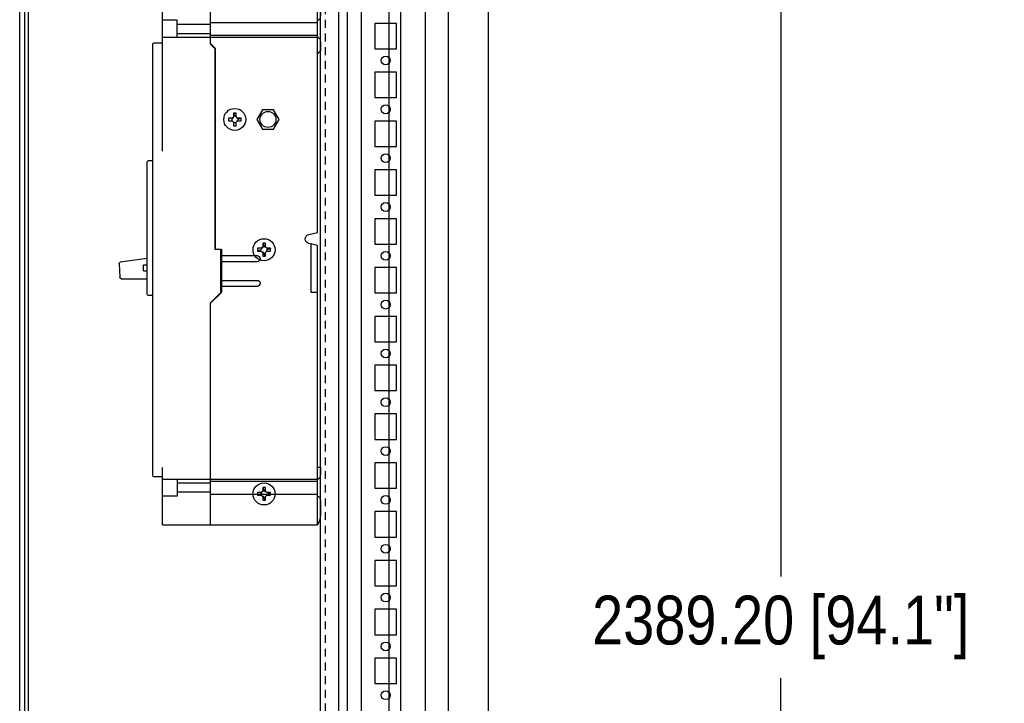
# Model space of a CAD drawing. Header units: inches. Extents: x 614 to 6314, y 704 to 4696.
# Tile 73 of 78: x 5810 to 6314, y 2675 to 3025. Entities that reach past the tile are written whole.
import ezdxf

# ---------------------------------------------------------------- set-up
doc = ezdxf.new("R2010")
doc.units = ezdxf.units.IN
doc.header["$MEASUREMENT"] = 0
doc.linetypes.add('VERDECKT', pattern=[7, 4, -3])
doc.layers.add('PWR_0250HP', color=7, linetype='Continuous')
doc.styles.get("Standard").update_dxf_attribs({"font": 'ARIALN.TTF'})
doc.dimstyles.get("Standard").update_dxf_attribs({"dimtxt": 25, "dimasz": 20, "dimexe": 5, "dimexo": 5, "dimgap": 10, "dimtad": 0, "dimtih": 1, "dimtoh": 1, "dimzin": 0, "dimdsep": 46, "dimtxsty": 'Standard', "dimcen": 10, "dimadec": 0, "dimazin": 0, "dimtfac": 1, "dimtofl": 0, "dimtmove": 0, "dimatfit": 3, "dimfxl": 1, "dimtolj": 1, "dimtzin": 0, "dimarcsym": 0})

# ---------------------------------------------------------------- blocks, each defined once
blk = doc.blocks.new('SUBPANEL_SIDE')
for p, q in [((0, -940), (0, 940)), ((35, 921.65), (35, -925.25))]:
    blk.add_line(p, q)
at = {"linetype": 'VERDECKT'}
blk.add_line((2.5, -934.5), (2.5, 919), dxfattribs=at)
blk = doc.blocks.new('ENCL_SIDE')
for p, q in [((279.45, 2092.25), (279.45, 132.25)), ((299.95, 2092.25), (299.95, 132.25)), ((234.95, 2058.75), (234.95, 168.75)), ((267.81, 168.75), (267.81, 2058.75)), ((254.95, 1989.25), (254.95, 1208.25)), ((234.95, 1767.75), (234.95, 1754.75)), ((252.95, 1767.75), (241.95, 1767.75)), ((241.95, 1767.75), (241.95, 1754.75)), ((252.95, 1754.75), (252.95, 1767.75)), ((234.95, 1751), (234.95, 1746.5)), ((241.95, 1754.75), (252.95, 1754.75)), ((234.95, 1742.75), (234.95, 1729.75)), ((252.95, 1742.75), (241.95, 1742.75)), ((241.95, 1742.75), (241.95, 1729.75)), ((252.95, 1729.75), (252.95, 1742.75)), ((234.95, 1726), (234.95, 1721.5)), ((241.95, 1729.75), (252.95, 1729.75)), ((234.95, 1717.75), (234.95, 1704.75)), ((252.95, 1717.75), (241.95, 1717.75)), ((241.95, 1717.75), (241.95, 1704.75)), ((252.95, 1704.75), (252.95, 1717.75)), ((234.95, 1701), (234.95, 1696.5)), ((241.95, 1704.75), (252.95, 1704.75)), ((234.95, 1692.75), (234.95, 1679.75)), ((252.95, 1692.75), (241.95, 1692.75)), ((241.95, 1692.75), (241.95, 1679.75)), ((252.95, 1679.75), (252.95, 1692.75)), ((241.95, 1679.75), (252.95, 1679.75)), ((234.95, 1676), (234.95, 1671.5)), ((234.95, 1667.75), (234.95, 1654.75)), ((252.95, 1667.75), (241.95, 1667.75)), ((241.95, 1667.75), (241.95, 1654.75)), ((252.95, 1654.75), (252.95, 1667.75)), ((241.95, 1654.75), (252.95, 1654.75)), ((234.95, 1651), (234.95, 1646.5)), ((234.95, 1642.75), (234.95, 1629.75)), ((252.95, 1642.75), (241.95, 1642.75)), ((241.95, 1642.75), (241.95, 1629.75)), ((252.95, 1629.75), (252.95, 1642.75)), ((241.95, 1629.75), (252.95, 1629.75)), ((234.95, 1626), (234.95, 1621.5)), ((234.95, 1617.75), (234.95, 1604.75)), ((252.95, 1617.75), (241.95, 1617.75)), ((241.95, 1617.75), (241.95, 1604.75)), ((252.95, 1604.75), (252.95, 1617.75)), ((241.95, 1604.75), (252.95, 1604.75)), ((234.95, 1601), (234.95, 1596.5)), ((234.95, 1592.75), (234.95, 1579.75)), ((252.95, 1592.75), (241.95, 1592.75)), ((241.95, 1592.75), (241.95, 1579.75)), ((252.95, 1579.75), (252.95, 1592.75)), ((241.95, 1579.75), (252.95, 1579.75)), ((234.95, 1576), (234.95, 1571.5)), ((234.95, 1567.75), (234.95, 1554.75)), ((252.95, 1567.75), (241.95, 1567.75)), ((241.95, 1567.75), (241.95, 1554.75)), ((252.95, 1554.75), (252.95, 1567.75)), ((241.95, 1554.75), (252.95, 1554.75)), ((234.95, 1551), (234.95, 1546.5)), ((234.95, 1542.75), (234.95, 1529.75)), ((252.95, 1542.75), (241.95, 1542.75)), ((241.95, 1542.75), (241.95, 1529.75)), ((252.95, 1529.75), (252.95, 1542.75)), ((241.95, 1529.75), (252.95, 1529.75)), ((234.95, 1526), (234.95, 1521.5)), ((234.95, 1517.75), (234.95, 1504.75)), ((252.95, 1517.75), (241.95, 1517.75)), ((241.95, 1517.75), (241.95, 1504.75)), ((252.95, 1504.75), (252.95, 1517.75)), ((241.95, 1504.75), (252.95, 1504.75)), ((234.95, 1501), (234.95, 1496.5)), ((234.95, 1492.75), (234.95, 1479.75)), ((252.95, 1492.75), (241.95, 1492.75)), ((241.95, 1492.75), (241.95, 1479.75)), ((252.95, 1479.75), (252.95, 1492.75)), ((241.95, 1479.75), (252.95, 1479.75)), ((234.95, 1476), (234.95, 1471.5)), ((234.95, 1467.75), (234.95, 1454.75)), ((252.95, 1467.75), (241.95, 1467.75)), ((241.95, 1467.75), (241.95, 1454.75)), ((252.95, 1454.75), (252.95, 1467.75)), ((241.95, 1454.75), (252.95, 1454.75)), ((234.95, 1451), (234.95, 1446.5)), ((234.95, 1442.75), (234.95, 1429.75)), ((252.95, 1442.75), (241.95, 1442.75)), ((241.95, 1442.75), (241.95, 1429.75)), ((252.95, 1429.75), (252.95, 1442.75)), ((241.95, 1429.75), (252.95, 1429.75)), ((234.95, 1426), (234.95, 1421.5))]:
    blk.add_line(p, q)
for centre in [(247.45, 1748.75), (247.45, 1723.75), (247.45, 1698.75), (247.45, 1673.75), (247.45, 1648.75), (247.45, 1623.75), (247.45, 1598.75), (247.45, 1573.75), (247.45, 1548.75), (247.45, 1523.75), (247.45, 1498.75), (247.45, 1473.75), (247.45, 1448.75), (247.45, 1423.75)]:
    blk.add_circle(centre, 2.25)
blk = doc.blocks.new('FRAME F_SIDE')
at = {"color": 7, "linetype": 'Continuous'}
for p, q in [((241.6, 273.35), (241.6, 1304.25)), ((246.1, 273.25), (246.1, 1302.45)), ((78.1, 181), (78.1, 1289.3)), ((80.7, 193.35), (80.7, 1276.95)), ((82.6, 163.35), (82.6, 1187.24)), ((187.59, 1130.4), (187.59, 1128.45)), ((189.01, 1130.4), (187.59, 1130.4)), ((187.59, 1130.38), (187.65, 1130.4)), ((187.7, 1130.4), (188.44, 1128.62)), ((189.01, 1128.45), (189.01, 1130.4)), ((202.45, 1132.04), (199.6, 1127.1)), ((208.15, 1132.04), (202.45, 1132.04)), ((211, 1127.1), (208.15, 1132.04)), ((185, 1127.81), (185, 1126.39)), ((186.95, 1127.81), (185, 1127.81)), ((185, 1126.39), (186.95, 1126.39)), ((186.72, 1127.81), (186.72, 1126.39)), ((186.72, 1127.22), (186.78, 1127.24)), ((187.59, 1125.75), (187.59, 1123.8)), ((187.59, 1125.52), (189.01, 1125.52)), ((188.18, 1125.52), (188.16, 1125.58)), ((189.01, 1123.8), (189.01, 1125.75)), ((191.6, 1127.81), (189.65, 1127.81)), ((189.65, 1126.39), (191.6, 1126.39)), ((189.72, 1127.81), (190.03, 1127.05)), ((190.03, 1127.05), (189.82, 1126.96)), ((191.6, 1127.7), (190.03, 1127.05)), ((191.58, 1127.81), (191.6, 1127.75)), ((191.6, 1126.39), (191.6, 1127.81)), ((199.6, 1127.1), (202.45, 1122.16)), ((208.15, 1122.16), (211, 1127.1)), ((187.59, 1123.8), (189.01, 1123.8)), ((202.45, 1122.16), (208.15, 1122.16)), ((200, 1061.13), (200, 1059.71)), ((201.95, 1061.13), (200, 1061.13)), ((200, 1059.82), (201.78, 1060.56)), ((200.02, 1059.71), (200, 1059.77)), ((200, 1059.71), (201.95, 1059.71)), ((202.59, 1059.36), (202.33, 1059.25)), ((202.59, 1063.72), (202.59, 1061.77)), ((204.01, 1063.72), (202.59, 1063.72)), ((202.59, 1063.7), (202.65, 1063.72)), ((202.59, 1061.84), (203.35, 1062.15)), ((202.7, 1063.72), (203.35, 1062.15)), ((203.35, 1062.15), (203.55, 1061.68)), ((204.01, 1061.77), (204.01, 1063.72)), ((205.03, 1060.37), (204.56, 1060.17)), ((206.6, 1061.13), (204.65, 1061.13)), ((204.65, 1059.71), (206.6, 1059.71)), ((204.72, 1061.13), (205.03, 1060.37)), ((206.6, 1061.02), (205.03, 1060.37)), ((206.58, 1061.13), (206.6, 1061.07)), ((206.6, 1059.71), (206.6, 1061.13)), ((202.59, 1059.07), (202.59, 1057.12)), ((202.59, 1057.12), (204.01, 1057.12)), ((203.25, 1058.69), (203.05, 1059.16)), ((203.9, 1057.12), (203.25, 1058.69)), ((204.01, 1057.14), (203.95, 1057.12)), ((204.01, 1057.12), (204.01, 1059.07)), ((202.59, 938.72), (202.59, 936.77)), ((204.01, 938.72), (202.59, 938.72)), ((202.59, 938.7), (202.65, 938.72)), ((202.7, 938.72), (203.44, 936.94)), ((204.01, 936.77), (204.01, 938.72)), ((201.95, 936.13), (200, 936.13)), ((200, 936.13), (200, 934.71)), ((200, 934.82), (201.78, 935.56)), ((200.02, 934.71), (200, 934.77)), ((200, 934.71), (201.95, 934.71)), ((202.59, 934.07), (202.59, 932.12)), ((203.25, 933.69), (203.05, 934.16)), ((203.9, 932.12), (203.25, 933.69)), ((204.01, 932.12), (204.01, 934.07)), ((206.6, 936.13), (204.65, 936.13)), ((204.65, 934.71), (206.6, 934.71)), ((206.6, 936.02), (204.82, 935.28)), ((206.58, 936.13), (206.6, 936.07)), ((206.6, 934.71), (206.6, 936.13)), ((202.59, 932.12), (204.01, 932.12)), ((204.01, 932.14), (203.95, 932.12))]:
    blk.add_line(p, q, dxfattribs=at)
for centre, radius in [((188.3, 1127.1), 5.65), ((205.3, 1127.1), 4.1), ((203.3, 1060.42), 5.65), ((203.3, 935.42), 5.65)]:
    blk.add_circle(centre, radius, dxfattribs=at)
for centre, radius, start, end in [((188.3, 1127.1), 1.52, 151.572, 174.6365), ((188.3, 1127.1), 1.52, 117.8118, 152.1882), ((188.3, 1127.1), 1.52, 207.8118, 242.1882), ((188.3, 1127.1), 1.28, 123.6743, 146.3257), ((188.3, 1127.1), 1.52, 242.1882, 264.6365), ((188.3, 1127.1), 1.52, 62.1882, 84.6365), ((188.3, 1127.1), 1.52, 27.8118, 62.1882), ((188.3, 1127.1), 1.52, 297.8118, 332.1882), ((188.3, 1127.1), 1.52, 332.1882, 354.6365), ((203.3, 1060.42), 1.52, 151.572, 174.6365), ((203.3, 1060.42), 1.52, 117.8118, 152.1882), ((203.3, 1060.42), 1.52, 207.8118, 242.1882), ((203.3, 1060.42), 1.28, 123.6743, 146.3257), ((203.3, 1060.42), 1.52, 62.1882, 84.6365), ((203.3, 1060.42), 1.52, 27.8118, 62.1882), ((203.3, 1060.42), 1.52, 297.8118, 332.1882), ((203.3, 1060.42), 1.52, 332.1882, 354.6365), ((203.3, 1060.42), 1.52, 242.1882, 264.6365), ((203.3, 935.42), 1.52, 152.1882, 174.6365), ((203.3, 935.42), 1.52, 117.8118, 152.1882), ((203.3, 935.42), 1.52, 207.8118, 242.1882), ((203.3, 935.42), 1.52, 242.1882, 264.6365), ((203.3, 935.42), 1.52, 62.1882, 84.6365), ((203.3, 935.42), 1.28, 56.1226, 78.774), ((203.3, 935.42), 1.52, 27.8118, 62.1882), ((203.3, 935.42), 1.52, 297.8118, 332.1882), ((203.3, 935.42), 1.52, 332.1882, 354.6365)]:
    blk.add_arc(centre, radius, start, end, dxfattribs=at)
for points, knots in [([(186.95, 1127.81), (186.97, 1127.81), (187.05, 1127.81), (187.14, 1127.81), (187.23, 1127.81), (187.23, 1127.81)], [0, 0, 0, 0, 0.1296508, 0.9346975, 1, 1, 1, 1]), ([(187.59, 1128.17), (187.59, 1128.17), (187.59, 1128.26), (187.59, 1128.35), (187.59, 1128.43), (187.59, 1128.45)], [0, 0, 0, 0, 0.065304, 0.870349, 1, 1, 1, 1]), ([(189.37, 1127.81), (189.37, 1127.81), (189.46, 1127.81), (189.55, 1127.81), (189.63, 1127.81), (189.65, 1127.81)], [0, 0, 0, 0, 0.065303, 0.87035, 1, 1, 1, 1]), ([(201.95, 1061.13), (201.97, 1061.13), (202.05, 1061.13), (202.14, 1061.13), (202.23, 1061.13), (202.23, 1061.13)], [0, 0, 0, 0, 0.12965, 0.934697, 1, 1, 1, 1]), ([(202.59, 1061.49), (202.59, 1061.49), (202.59, 1061.58), (202.59, 1061.67), (202.59, 1061.75), (202.59, 1061.77)], [0, 0, 0, 0, 0.065303, 0.87035, 1, 1, 1, 1]), ([(201.95, 936.13), (201.97, 936.13), (202.05, 936.13), (202.14, 936.13), (202.23, 936.13), (202.23, 936.13)], [0, 0, 0, 0, 0.12965, 0.934697, 1, 1, 1, 1]), ([(202.23, 934.71), (202.23, 934.71), (202.14, 934.71), (202.05, 934.71), (201.97, 934.71), (201.95, 934.71)], [0, 0, 0, 0, 0.065303, 0.87035, 1, 1, 1, 1]), ([(202.59, 936.49), (202.59, 936.49), (202.59, 936.58), (202.59, 936.67), (202.59, 936.75), (202.59, 936.77)], [0, 0, 0, 0, 0.065303, 0.87035, 1, 1, 1, 1]), ([(202.59, 934.07), (202.59, 934.09), (202.59, 934.17), (202.59, 934.26), (202.59, 934.35), (202.59, 934.35)], [0, 0, 0, 0, 0.12965, 0.934697, 1, 1, 1, 1]), ([(203.55, 936.68), (203.55, 936.68), (203.51, 936.76), (203.48, 936.85), (203.45, 936.92), (203.44, 936.94)], [0, 0, 0, 0, 0.065302, 0.870358, 1, 1, 1, 1]), ([(204.27, 936.59), (204.26, 936.59), (204.18, 936.55), (204.1, 936.52), (204.02, 936.49), (204.01, 936.48)], [0, 0, 0, 0, 0.1296421, 0.9346968, 1, 1, 1, 1])]:
    blk.add_open_spline(points, degree=3, knots=knots, dxfattribs=at)
blk = doc.blocks.new('*D57')
at = {"color": 0, "linetype": 'Continuous', "lineweight": -2, "transparency": 16777216}
for p, q in [((5995.77, 3641.41), (6204.94, 3641.41)), ((6199.94, 3621.41), (6199.94, 2739.45)), ((6199.94, 1272.21), (6199.94, 2687.41)), ((6038.11, 1252.21), (6204.94, 1252.21))]:
    blk.add_line(p, q, dxfattribs=at)
at = {"color": 0, "linetype": 'Continuous', "transparency": 16777216}
for points in [[(6196.61, 3621.41), (6203.28, 3621.41), (6199.94, 3641.41)], [(6196.61, 1272.21), (6203.28, 1272.21), (6199.94, 1252.21)]]:
    blk.add_solid(points, dxfattribs=at)
at = {"layer": 'DEFPOINTS', "color": 0, "linetype": 'Continuous', "transparency": 16777216}
for p in [(5990.77, 3641.41), (6199.94, 3641.41), (6033.11, 1252.21)]:
    blk.add_point(p, dxfattribs=at)
at = {"color": 0, "linetype": 'Continuous', "transparency": 16777216, "insert": (6199.94, 2713.43), "char_height": 25, "attachment_point": 5}
blk.add_mtext('\\A1;2389.20 [94.1"]', dxfattribs=at)
blk = doc.blocks.new('L-FRAME SIDE')
at = {"ltscale": 25.1}
for p, q in [((5831.26, 10130.06), (5831.26, 10119.79)), ((5832.83, 10008.96), (5832.83, 10132.23)), ((5832.83, 10132.23), (5912.23, 10132.23)), ((5887.62, 10105.25), (5887.62, 10132.23)), ((5912.23, 10050.47), (5912.23, 10132.23)), ((5887.62, 10116.48), (5832.83, 10116.48)), ((5904.69, 10115.53), (5887.62, 10115.53)), ((5904.69, 10108.81), (5904.69, 10117.55)), ((5904.69, 10117.55), (5912.23, 10117.55)), ((5887.62, 10109.88), (5832.83, 10109.88)), ((5887.62, 10108.86), (5832.83, 10108.86)), ((5904.69, 10110.82), (5887.62, 10110.82)), ((5887.62, 10108.81), (5912.23, 10108.81)), ((5831.26, 10106.57), (5831.26, 10102)), ((5885.23, 10102.87), (5887.62, 10105.25)), ((5887.62, 10105.63), (5885.26, 10103.27)), ((5885.26, 10103.27), (5885.26, 10000.45)), ((5916.45, 10106.04), (5912.23, 10106.04)), ((5917.24, 9884.58), (5917.24, 10105.25)), ((5831.26, 10102), (5832.83, 10100.43)), ((5885.23, 10000.15), (5885.23, 10102.87)), ((5919.4, 10045.72), (5917.24, 10045.72)), ((5920.18, 9977.44), (5920.18, 10044.93)), ((5837.34, 10007.91), (5832.83, 10008.96)), ((5832.83, 10002.33), (5837.28, 10003.24)), ((5832.83, 9859.18), (5832.83, 10002.33)), ((5836.03, 9978.23), (5836.03, 10002.99)), ((5885.26, 10000.45), (5882.06, 10000.45)), ((5882.06, 10000.45), (5882.06, 9978.23)), ((5882.31, 9978.25), (5882.31, 10000.15)), ((5882.31, 10000.15), (5885.23, 10000.15)), ((5882.06, 9997.11), (5863.81, 9997.11)), ((5863.81, 9993.94), (5882.06, 9993.94)), ((5920.18, 9995.67), (5933.86, 9993.71)), ((5921.96, 9992.4), (5920.18, 9992.4)), ((5921.96, 9989.35), (5921.96, 9992.4)), ((5934.53, 9992.89), (5934.15, 9985.98)), ((5921.96, 9989.35), (5920.18, 9989.35)), ((5882.06, 9984.41), (5863.81, 9984.41)), ((5933.36, 9985.24), (5920.18, 9985.24)), ((5832.83, 9978.23), (5836.03, 9978.23)), ((5863.81, 9981.24), (5882.06, 9981.24)), ((5882.06, 9978.23), (5887.62, 9972.66)), ((5887.62, 9972.94), (5882.31, 9978.25)), ((5887.62, 9859.18), (5887.62, 9972.94)), ((5917.24, 9976.65), (5919.4, 9976.65)), ((5832.83, 9888.82), (5831.26, 9888.82)), ((5831.26, 9888.82), (5831.26, 9884.84)), ((5912.23, 9859.18), (5912.23, 9888.57)), ((5887.62, 9882.55), (5832.83, 9882.55)), ((5887.62, 9881.53), (5832.83, 9881.53)), ((5912.23, 9882.6), (5887.62, 9882.6)), ((5904.69, 9882.6), (5904.69, 9873.86)), ((5912.23, 9883.79), (5916.45, 9883.79)), ((5887.62, 9880.58), (5904.69, 9880.58)), ((5831.26, 9871.62), (5831.26, 9865.6)), ((5887.62, 9874.93), (5832.83, 9874.93)), ((5887.62, 9875.87), (5904.69, 9875.87)), ((5904.69, 9873.86), (5912.23, 9873.86)), ((5912.23, 9859.18), (5832.83, 9859.18))]:
    blk.add_line(p, q, dxfattribs=at)
for centre, radius, start, end in [((5833.54, 10130.06), 2.29, 108.1262, 180), ((5916.45, 10105.25), 0.787, 0, 90), ((5919.4, 10044.93), 0.787, 0, 90), ((5836.8, 10005.58), 2.39, 281.6056, 76.843), ((5863.81, 9995.52), 1.59, 90, 270), ((5933.75, 9992.93), 0.787, 356.8, 81.8541), ((5863.81, 9982.82), 1.59, 90, 270), ((5933.36, 9986.03), 0.787, 270, 356.8), ((5919.4, 9977.44), 0.787, 270, 0), ((5916.45, 9884.58), 0.787, 270, 0), ((5845.13, 9865.6), 13.87, 180, 207.5699)]:
    blk.add_arc(centre, radius, start, end, dxfattribs=at)
for points in [[(5832.83, 10117.47), (5832.21, 10117.82), (5831.71, 10118.35), (5831.38, 10119.03), (5831.26, 10119.79)], [(5831.26, 10106.57), (5831.38, 10107.32), (5831.71, 10108), (5832.21, 10108.53), (5832.82, 10108.88)], [(5832.82, 9882.52), (5832.21, 9882.87), (5831.71, 9883.4), (5831.38, 9884.08), (5831.26, 9884.84)], [(5832.83, 9882.52), (5832.82, 9882.52)], [(5831.26, 9871.62), (5831.38, 9872.37), (5831.71, 9873.05), (5832.21, 9873.58), (5832.83, 9873.94)]]:
    blk.add_spline(points, degree=3, dxfattribs=at)

msp = doc.modelspace()

# ---------------------------------------------------------------- block references
for name, p in [('ENCL_SIDE', (5750.107, 1254.962)), ('SUBPANEL_SIDE', (5964.207, 2365.962))]:
    msp.add_blockref(name, p)
at = {"xscale": -1}
msp.add_blockref('L-FRAME SIDE', (11795.466, -7093.268), dxfattribs=at)
at = {"layer": 'PWR_0250HP'}
msp.add_blockref('FRAME F_SIDE', (5731.956, 1846.4), dxfattribs=at)

# ---------------------------------------------------------------- dimensions: what is measured, and where the dimension line sits
at = {"linetype": 'Continuous'}
dim = msp.add_linear_dim(base=(6199.942, 3641.414), p1=(6033.107, 1252.212), p2=(5990.769, 3641.414), angle=90, dimstyle='Standard', dxfattribs=at)
dim.commit()
dim.dimension.update_dxf_attribs({"geometry": '*D57', "text_midpoint": (6199.942, 2713.431), "dimtype": 160})

doc.saveas('drawing.dxf')
